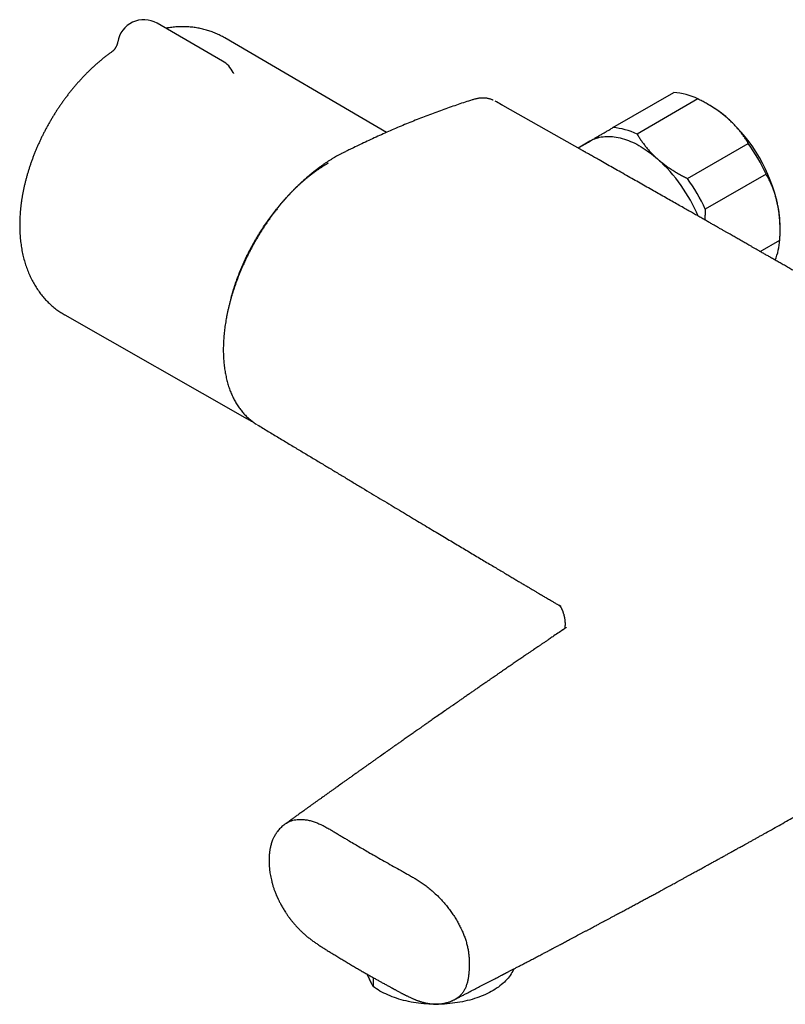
# Model space of a CAD drawing. Header units: millimetres. Extents: x 8 to 789, y 12 to 2370.
# Tile 1 of 85: x 529 to 645, y 94 to 243. Entities that reach past the tile are written whole.
import ezdxf

# ---------------------------------------------------------------- set-up
doc = ezdxf.new("R2010")
doc.units = ezdxf.units.MM

msp = doc.modelspace()

# ---------------------------------------------------------------- linework, layer by layer
at = {"color": 7, "linetype": 'Continuous', "lineweight": 30}
for p, q in [((559.83, 236.76), (549.94, 242.47)), ((584.6, 225.98), (560.17, 240.25)), ((543.25, 238.25), (543.25, 238.25)), ((561.43, 235.04), (561.43, 235.04)), ((618.8, 226.69), (627.99, 231.99)), ((631.65, 231.03), (622.46, 225.72)), ((614.19, 223.25), (602.18, 230.03)), ((633.46, 230.05), (633.09, 230.26)), ((615.45, 224.71), (615.31, 224.63)), ((615.31, 224.63), (613.54, 223.61)), ((630.07, 219.01), (639.26, 224.31)), ((641.95, 219.68), (632.76, 214.37)), ((644.06, 211.23), (644.06, 211.68)), ((641.03, 207.99), (644.02, 209.71)), ((536, 198.39), (563.55, 182.68)), ((582.56, 98.25), (582.56, 96.9))]:
    msp.add_line(p, q, dxfattribs=at)
at = {"color": 7, "linetype": 'Continuous', "lineweight": 30, "flags": 128}
for points in [[(615.32, 224.65), (615.55, 224.78), (615.78, 224.89), (616.02, 224.99), (616.27, 225.08), (616.52, 225.16), (616.78, 225.23), (617.04, 225.28), (617.31, 225.32), (617.58, 225.35), (617.86, 225.37), (618.14, 225.37), (618.43, 225.36), (618.72, 225.34), (619.01, 225.31), (619.31, 225.27), (619.61, 225.21), (619.91, 225.14), (620.22, 225.06), (620.53, 224.97), (620.84, 224.86), (621.15, 224.75), (621.46, 224.62), (621.78, 224.48), (622.1, 224.33), (622.41, 224.17), (622.73, 223.99), (623.05, 223.81), (623.36, 223.61), (623.68, 223.41), (624, 223.19), (624.31, 222.96), (624.63, 222.73), (624.94, 222.48), (625.25, 222.22), (625.56, 221.96)], [(615.05, 224.48), (615.1, 224.52), (615.32, 224.65)], [(563.75, 182.57), (563.51, 182.7), (563.34, 182.8)], [(603.81, 99.54), (603.77, 99.45), (603.67, 99.23), (603.55, 99.01), (603.42, 98.8), (603.28, 98.58), (603.13, 98.37), (602.97, 98.16), (602.79, 97.96), (602.6, 97.76), (602.4, 97.56), (602.19, 97.37), (601.97, 97.18), (601.74, 96.99), (601.5, 96.81), (601.24, 96.63), (600.98, 96.46), (600.71, 96.3), (600.43, 96.14), (600.14, 95.98), (599.84, 95.83), (599.53, 95.69), (599.22, 95.55), (598.89, 95.42), (598.56, 95.29), (598.23, 95.17), (597.88, 95.06), (597.53, 94.95), (597.17, 94.85), (596.81, 94.76), (596.45, 94.67), (596.07, 94.59), (595.7, 94.52), (595.32, 94.46), (594.94, 94.4), (594.55, 94.35), (594.16, 94.3), (593.77, 94.27), (593.38, 94.24), (592.98, 94.22), (592.59, 94.21), (592.19, 94.2), (591.79, 94.2), (591.4, 94.21), (591, 94.23), (590.61, 94.25), (590.22, 94.29), (589.83, 94.32), (589.44, 94.37), (589.06, 94.42), (588.67, 94.49), (588.3, 94.55), (587.92, 94.63), (587.55, 94.71), (587.19, 94.8), (586.83, 94.9), (586.48, 95), (586.13, 95.11), (585.79, 95.23), (585.45, 95.35), (585.13, 95.48), (584.81, 95.61), (584.5, 95.76), (584.19, 95.9), (583.9, 96.06), (583.61, 96.21), (583.34, 96.38), (583.07, 96.55), (582.81, 96.72), (582.56, 96.9)]]:
    msp.add_lwpolyline(points, dxfattribs=at)
at = {"color": 7, "linetype": 'Continuous', "lineweight": 30}
for centre, radius, start, end in [((547.94, 239.01), 4, 60.0027, 170.7496), ((557.83, 233.29), 4, 25.8538, 60.0027), ((627.36, 222.18), 9.83, 64.1618, 86.329), ((624.93, 215.48), 16.88, 48.2857, 59.6594), ((619.64, 209.82), 24.62, 12.385, 47.8557), ((618.17, 216.88), 9.83, 64.1618, 86.329), ((616.88, 208.23), 27.55, 24.5427, 35.6979), ((608.98, 203.67), 24.68, 22.9858, 47.8146), ((607.69, 202.93), 27.55, 24.5427, 35.6979), ((627.14, 211.58), 16.92, 0.3371, 12.0338), ((633.65, 210.44), 10.39, 338.7229, 355.9906)]:
    msp.add_arc(centre, radius, start, end, dxfattribs=at)
for points, knots in [([(560.17, 240.25), (560.11, 240.29), (559.94, 240.39), (559.65, 240.54), (559.32, 240.71), (558.98, 240.87), (558.63, 241.02), (558.28, 241.15), (557.93, 241.28), (557.57, 241.39), (557.21, 241.5), (556.84, 241.59), (556.47, 241.67), (556.09, 241.74), (555.71, 241.81), (555.33, 241.86), (554.94, 241.89), (554.55, 241.92), (554.16, 241.94), (553.77, 241.94), (553.37, 241.94), (552.96, 241.92), (552.56, 241.89), (552.15, 241.85), (551.74, 241.8), (551.44, 241.75), (551.27, 241.72), (551.24, 241.72)], [0, 0, 0, 0, 0.023841, 0.064514, 0.105179, 0.145857, 0.186566, 0.227326, 0.268156, 0.309077, 0.350108, 0.391268, 0.432575, 0.474049, 0.515707, 0.557567, 0.599647, 0.641961, 0.684526, 0.727354, 0.77046, 0.813852, 0.857541, 0.901533, 0.945833, 0.990443, 1, 1, 1, 1]), ([(543.99, 239.65), (543.98, 239.6), (543.96, 239.49), (543.92, 239.34), (543.87, 239.19), (543.81, 239.04), (543.75, 238.91), (543.68, 238.79), (543.62, 238.68), (543.55, 238.58), (543.49, 238.5), (543.43, 238.43), (543.38, 238.38), (543.33, 238.33), (543.3, 238.29), (543.27, 238.27), (543.25, 238.26), (543.24, 238.24), (543.23, 238.24), (543.23, 238.24), (543.23, 238.24)], [0, 0, 0, 0, 0.0674908, 0.1418288, 0.2148532, 0.2862678, 0.3557263, 0.4228672, 0.4873796, 0.5490789, 0.6079577, 0.6641922, 0.7181083, 0.7701318, 0.8207421, 0.8530418, 0.8838213, 0.9299235, 0.9765768, 1, 1, 1, 1]), ([(543.25, 238.25), (543.16, 238.19), (542.94, 238.04), (542.59, 237.78), (542.2, 237.48), (541.81, 237.17), (541.42, 236.85), (541.03, 236.52), (540.65, 236.19), (540.27, 235.85), (539.9, 235.5), (539.53, 235.14), (539.17, 234.78), (538.81, 234.41), (538.46, 234.03), (538.11, 233.64), (537.77, 233.25), (537.43, 232.86), (537.09, 232.45), (536.76, 232.05), (536.44, 231.63), (536.12, 231.21), (535.81, 230.79), (535.51, 230.36), (535.21, 229.92), (534.91, 229.48), (534.62, 229.04), (534.34, 228.59), (534.07, 228.14), (533.8, 227.68), (533.53, 227.22), (533.28, 226.76), (533.03, 226.29), (532.79, 225.82), (532.55, 225.35), (532.32, 224.87), (532.1, 224.39), (531.88, 223.91), (531.68, 223.43), (531.48, 222.94), (531.28, 222.45), (531.1, 221.96), (530.92, 221.47), (530.75, 220.98), (530.59, 220.48), (530.44, 219.99), (530.29, 219.49), (530.16, 219), (530.03, 218.5), (529.91, 218), (529.8, 217.5), (529.7, 217.01), (529.6, 216.51), (529.52, 216.01), (529.44, 215.52), (529.38, 215.02), (529.32, 214.53), (529.27, 214.03), (529.24, 213.54), (529.21, 213.05), (529.19, 212.57), (529.18, 212.08), (529.18, 211.6), (529.2, 211.12), (529.22, 210.65), (529.25, 210.17), (529.29, 209.71), (529.35, 209.24), (529.41, 208.79), (529.49, 208.33), (529.57, 207.89), (529.66, 207.44), (529.77, 207.01), (529.88, 206.58), (530.01, 206.16), (530.14, 205.75), (530.29, 205.34), (530.44, 204.94), (530.6, 204.55), (530.78, 204.17), (530.96, 203.8), (531.15, 203.43), (531.35, 203.07), (531.55, 202.73), (531.77, 202.39), (532, 202.06), (532.23, 201.74), (532.47, 201.43), (532.72, 201.13), (532.97, 200.83), (533.23, 200.55), (533.5, 200.28), (533.78, 200.01), (534.06, 199.76), (534.35, 199.52), (534.65, 199.28), (534.95, 199.06), (535.26, 198.84), (535.58, 198.64), (535.83, 198.49), (535.97, 198.41), (536.01, 198.39)], [0, 0, 0, 0, 0.006713, 0.017285, 0.02785, 0.038407, 0.048955, 0.059492, 0.070018, 0.080531, 0.091032, 0.101521, 0.111997, 0.122461, 0.132912, 0.143352, 0.153781, 0.164199, 0.174607, 0.185005, 0.195395, 0.205777, 0.216151, 0.22652, 0.236883, 0.247241, 0.257596, 0.267947, 0.278297, 0.288646, 0.298995, 0.309344, 0.319694, 0.330047, 0.340403, 0.350764, 0.361129, 0.3715, 0.381878, 0.392263, 0.402657, 0.41306, 0.423474, 0.433898, 0.444334, 0.454782, 0.465244, 0.475718, 0.486207, 0.49671, 0.507228, 0.51776, 0.528308, 0.538869, 0.549445, 0.560034, 0.570635, 0.581248, 0.591871, 0.602501, 0.613137, 0.623776, 0.634413, 0.645046, 0.655669, 0.66628, 0.676872, 0.687441, 0.697983, 0.70849, 0.718959, 0.729383, 0.739759, 0.750081, 0.760344, 0.770546, 0.780683, 0.790753, 0.800753, 0.810682, 0.820541, 0.830329, 0.840046, 0.849695, 0.859276, 0.868792, 0.878246, 0.887641, 0.89698, 0.906266, 0.915503, 0.924696, 0.933847, 0.942961, 0.952042, 0.961095, 0.970123, 0.979131, 0.988123, 0.997104, 1, 1, 1, 1]), ([(561.52, 234.89), (561.52, 234.89), (561.52, 234.89), (561.52, 234.9), (561.5, 234.92), (561.48, 234.95), (561.46, 234.99), (561.44, 235.02), (561.43, 235.04)], [0, 0, 0, 0, 0.066842, 0.248306, 0.42991, 0.612504, 0.79695, 1, 1, 1, 1]), ([(597.63, 230.92), (597.59, 230.9), (597.21, 230.78), (596.48, 230.55), (595.42, 230.19), (594.36, 229.83), (593.28, 229.45), (592.19, 229.05), (591.11, 228.65), (590.02, 228.23), (588.94, 227.8), (587.87, 227.37), (586.79, 226.92), (585.71, 226.46), (584.64, 225.99), (583.56, 225.51), (582.49, 225.02), (581.41, 224.52), (580.38, 224.03), (579.49, 223.6), (578.81, 223.26), (578.28, 223), (577.84, 222.77), (577.44, 222.57), (577.07, 222.37), (576.71, 222.16), (576.36, 221.96), (575.99, 221.73), (575.62, 221.49), (575.24, 221.24), (574.86, 220.98), (574.48, 220.71), (574.11, 220.43), (573.73, 220.14), (573.36, 219.84), (572.99, 219.53), (572.62, 219.22), (572.26, 218.9), (571.9, 218.57), (571.54, 218.24), (571.18, 217.9), (570.83, 217.55), (570.49, 217.2), (570.14, 216.83), (569.8, 216.46), (569.46, 216.09), (569.13, 215.7), (568.79, 215.31), (568.46, 214.91), (568.14, 214.5), (567.81, 214.09), (567.5, 213.68), (567.19, 213.26), (566.88, 212.83), (566.58, 212.4), (566.28, 211.96), (565.99, 211.52), (565.71, 211.08), (565.43, 210.63), (565.16, 210.18), (564.89, 209.73), (564.63, 209.27), (564.37, 208.81), (564.12, 208.35), (563.88, 207.88), (563.64, 207.41), (563.41, 206.94), (563.18, 206.46), (562.97, 205.98), (562.75, 205.5), (562.55, 205.02), (562.35, 204.54), (562.16, 204.06), (561.98, 203.58), (561.81, 203.1), (561.64, 202.62), (561.48, 202.14), (561.33, 201.65), (561.18, 201.17), (561.05, 200.69), (560.92, 200.21), (560.79, 199.72), (560.68, 199.24), (560.57, 198.76), (560.47, 198.28), (560.38, 197.81), (560.3, 197.34), (560.23, 196.87), (560.16, 196.4), (560.11, 195.94), (560.06, 195.48), (560.02, 195.02), (559.99, 194.57), (559.96, 194.12), (559.95, 193.67), (559.94, 193.23), (559.94, 192.78), (559.96, 192.35), (559.97, 191.92), (560, 191.5), (560.04, 191.08), (560.08, 190.67), (560.14, 190.26), (560.2, 189.86), (560.27, 189.46), (560.35, 189.07), (560.44, 188.69), (560.53, 188.31), (560.64, 187.93), (560.75, 187.57), (560.87, 187.21), (561, 186.86), (561.14, 186.52), (561.29, 186.19), (561.44, 185.86), (561.6, 185.55), (561.77, 185.24), (561.95, 184.94), (562.13, 184.65), (562.32, 184.37), (562.52, 184.1), (562.73, 183.84), (562.94, 183.59), (563.16, 183.34), (563.39, 183.11), (563.63, 182.88), (563.87, 182.66), (564.12, 182.46), (564.37, 182.26), (564.63, 182.07), (564.83, 181.94), (564.95, 181.87), (564.98, 181.85)], [0, 0, 0, 0, 0.001569, 0.019046, 0.035939, 0.053763, 0.071604, 0.089467, 0.107352, 0.125263, 0.143022, 0.160795, 0.17858, 0.196377, 0.214187, 0.23201, 0.249847, 0.267697, 0.285561, 0.301159, 0.311892, 0.320064, 0.327331, 0.333862, 0.339868, 0.345487, 0.35147, 0.357387, 0.363662, 0.369941, 0.376224, 0.382509, 0.388796, 0.395085, 0.401371, 0.407666, 0.413936, 0.420182, 0.426408, 0.43262, 0.438821, 0.445015, 0.451208, 0.457403, 0.463603, 0.469813, 0.476038, 0.482281, 0.488548, 0.494842, 0.501161, 0.507391, 0.513641, 0.519893, 0.526144, 0.532388, 0.538621, 0.544839, 0.551049, 0.557262, 0.563471, 0.569678, 0.575888, 0.582104, 0.588332, 0.594572, 0.600807, 0.6071, 0.61337, 0.619622, 0.625858, 0.632082, 0.638298, 0.644508, 0.650716, 0.656925, 0.663137, 0.669356, 0.675584, 0.681825, 0.688083, 0.694349, 0.700616, 0.706903, 0.713173, 0.719428, 0.725673, 0.73191, 0.738143, 0.744374, 0.750607, 0.756845, 0.763089, 0.769344, 0.775613, 0.781898, 0.788204, 0.794527, 0.800757, 0.806983, 0.813208, 0.819436, 0.825671, 0.831916, 0.838177, 0.84448, 0.850757, 0.857037, 0.863317, 0.869592, 0.875859, 0.882112, 0.888346, 0.894542, 0.900723, 0.906881, 0.91302, 0.919143, 0.925255, 0.93136, 0.937464, 0.943573, 0.949671, 0.955769, 0.961862, 0.967947, 0.97402, 0.980081, 0.986124, 0.992148, 0.998166, 1, 1, 1, 1]), ([(600.69, 230.85), (600.68, 230.86), (600.59, 230.89), (600.45, 230.95), (600.25, 231.01), (600.06, 231.06), (599.86, 231.11), (599.65, 231.14), (599.44, 231.16), (599.23, 231.17), (599.01, 231.16), (598.79, 231.15), (598.56, 231.13), (598.34, 231.09), (598.1, 231.04), (597.87, 230.99), (597.71, 230.94), (597.63, 230.91), (597.63, 230.91)], [0, 0, 0, 0, 0.021414, 0.08895, 0.156475, 0.22401, 0.291573, 0.359177, 0.426798, 0.494961, 0.564368, 0.634818, 0.70623, 0.778495, 0.851484, 0.925055, 0.999059, 1, 1, 1, 1]), ([(602.02, 230.13), (601.97, 230.15), (601.63, 230.34), (601.3, 230.53), (601, 230.7), (601, 230.7)], [0, 0, 0, 0, 0.135919, 0.99043, 1, 1, 1, 1]), ([(636.16, 228.08), (636, 228.22), (635.68, 228.5), (635.17, 228.9), (634.63, 229.28), (634.08, 229.66), (633.5, 230.02), (632.9, 230.37), (632.28, 230.71), (631.86, 230.92), (631.65, 231.03)], [0, 0, 0, 0, 0.122488, 0.245238, 0.368757, 0.492521, 0.618889, 0.745475, 0.872652, 1, 1, 1, 1]), ([(602.18, 230.03), (602.15, 230.05), (602.1, 230.08), (602.05, 230.11), (602.03, 230.12), (602.03, 230.12)], [0, 0, 0, 0, 0.453553, 0.92093, 1, 1, 1, 1]), ([(639.26, 224.31), (639.17, 224.47), (638.98, 224.79), (638.66, 225.26), (638.33, 225.73), (637.98, 226.19), (637.59, 226.65), (637.18, 227.1), (636.75, 227.54), (636.4, 227.87), (636.2, 228.04), (636.16, 228.08)], [0, 0, 0, 0, 0.119246, 0.238489, 0.358338, 0.478183, 0.600299, 0.722411, 0.845493, 0.968574, 1, 1, 1, 1]), ([(615.32, 224.65), (615.35, 224.67), (615.5, 224.76), (615.77, 224.91), (616.14, 225.13), (616.54, 225.36), (616.95, 225.61), (617.39, 225.86), (617.84, 226.13), (618.31, 226.4), (618.64, 226.59), (618.8, 226.69)], [0, 0, 0, 0, 0.034085, 0.152699, 0.271315, 0.390844, 0.510376, 0.632431, 0.75449, 0.877243, 1, 1, 1, 1]), ([(616.75, 225.2), (616.71, 225.19), (616.58, 225.16), (616.37, 225.1), (616.14, 225.02), (615.9, 224.93), (615.68, 224.83), (615.53, 224.75), (615.46, 224.72)], [0, 0, 0, 0, 0.099366, 0.280923, 0.462108, 0.642969, 0.823564, 1, 1, 1, 1]), ([(622.46, 225.72), (622.55, 225.56), (622.75, 225.23), (623.07, 224.75), (623.42, 224.27), (623.79, 223.79), (624.19, 223.32), (624.61, 222.85), (625.07, 222.4), (625.39, 222.1), (625.56, 221.96)], [0, 0, 0, 0, 0.1228982, 0.2459422, 0.3694828, 0.4932167, 0.6192473, 0.7455293, 0.8726199, 1, 1, 1, 1]), ([(613.91, 223.82), (613.97, 223.86), (614.11, 223.94), (614.35, 224.08), (614.65, 224.26), (614.97, 224.45), (615.2, 224.58), (615.32, 224.65)], [0, 0, 0, 0, 0.151388, 0.36264, 0.573887, 0.786945, 1, 1, 1, 1]), ([(706.63, 170.04), (706.59, 170.06), (706.39, 170.18), (706.03, 170.39), (705.51, 170.69), (704.97, 171.01), (704.39, 171.35), (703.76, 171.72), (703.09, 172.11), (702.38, 172.52), (701.67, 172.94), (700.97, 173.35), (699.84, 174.01), (698.28, 174.92), (696.31, 176.07), (694.36, 177.21), (692.44, 178.33), (690.56, 179.43), (688.71, 180.5), (686.9, 181.55), (685.12, 182.59), (683.1, 183.76), (680.85, 185.07), (678.38, 186.5), (675.93, 187.92), (673.51, 189.32), (671.54, 190.46), (670, 191.35), (668.9, 191.98), (667.79, 192.63), (666.66, 193.28), (665.51, 193.94), (664.35, 194.61), (663.17, 195.29), (661.97, 195.98), (660.66, 196.73), (659.25, 197.54), (657.73, 198.42), (656.17, 199.31), (654.59, 200.22), (652.96, 201.15), (651.64, 201.92), (650.62, 202.5), (649.9, 202.91), (649.19, 203.32), (648.47, 203.73), (647.75, 204.14), (647.04, 204.55), (646.36, 204.94), (645.69, 205.32), (645.03, 205.7), (644.4, 206.06), (643.78, 206.41), (643.2, 206.75), (642.64, 207.06), (642.11, 207.37), (641.61, 207.65), (641.14, 207.93), (640.69, 208.18), (640.26, 208.42), (639.87, 208.65), (639.51, 208.85), (639.18, 209.04), (638.88, 209.21), (638.61, 209.37), (638.35, 209.51), (638.1, 209.66), (637.83, 209.81), (637.54, 209.98), (637.26, 210.14), (636.97, 210.3), (636.66, 210.48), (636.31, 210.68), (635.93, 210.89), (635.54, 211.12), (635.13, 211.35), (634.69, 211.6), (634.22, 211.87), (633.73, 212.15), (633.2, 212.45), (632.65, 212.77), (632.07, 213.1), (631.45, 213.45), (630.81, 213.81), (630.15, 214.19), (629.41, 214.61), (628.6, 215.07), (627.71, 215.57), (626.8, 216.09), (625.86, 216.62), (624.91, 217.17), (623.93, 217.72), (622.93, 218.29), (621.9, 218.88), (620.83, 219.48), (619.78, 220.08), (618.75, 220.66), (617.74, 221.23), (616.95, 221.68), (616.37, 222.01), (616.03, 222.2), (615.71, 222.38), (615.41, 222.55), (615.14, 222.71), (614.9, 222.84), (614.7, 222.96), (614.53, 223.05), (614.4, 223.13), (614.3, 223.18), (614.23, 223.22), (614.19, 223.24), (614.18, 223.25)], [0, 0, 0, 0, 0.001189, 0.006373, 0.011907, 0.017791, 0.024026, 0.03061, 0.038214, 0.045857, 0.053465, 0.061039, 0.068578, 0.09019, 0.111512, 0.132544, 0.153286, 0.173738, 0.193543, 0.213069, 0.232332, 0.251434, 0.278473, 0.305216, 0.331665, 0.357818, 0.383677, 0.395634, 0.407527, 0.419471, 0.431673, 0.444138, 0.456635, 0.469385, 0.482388, 0.495645, 0.511756, 0.528225, 0.545053, 0.56224, 0.579785, 0.597688, 0.605315, 0.613004, 0.620757, 0.628573, 0.636438, 0.644117, 0.65153, 0.658676, 0.665877, 0.672786, 0.679402, 0.685725, 0.691757, 0.697495, 0.702942, 0.708096, 0.712957, 0.717527, 0.721803, 0.725788, 0.729277, 0.732506, 0.735475, 0.738184, 0.740697, 0.743894, 0.746974, 0.749936, 0.752983, 0.756398, 0.760183, 0.764338, 0.768472, 0.772917, 0.777672, 0.782739, 0.788116, 0.793804, 0.799803, 0.806113, 0.812733, 0.819665, 0.826907, 0.834446, 0.843659, 0.853222, 0.863135, 0.873398, 0.883625, 0.894178, 0.905057, 0.91626, 0.92779, 0.939645, 0.950346, 0.9613, 0.972505, 0.976258, 0.980025, 0.983551, 0.986739, 0.989717, 0.992325, 0.994563, 0.996295, 0.997714, 0.998819, 0.999612, 1, 1, 1, 1]), ([(625.56, 221.96), (625.6, 221.92), (625.79, 221.75), (626.15, 221.45), (626.65, 221.06), (627.17, 220.69), (627.72, 220.33), (628.28, 219.98), (628.86, 219.64), (629.46, 219.32), (629.87, 219.11), (630.07, 219.01)], [0, 0, 0, 0, 0.0314257, 0.1503532, 0.2692819, 0.3891325, 0.5089859, 0.6313852, 0.7537883, 0.8768923, 1, 1, 1, 1]), ([(561.11, 200.91), (561.12, 200.94), (561.17, 201.13), (561.26, 201.47), (561.4, 201.93), (561.54, 202.39), (561.69, 202.85), (561.84, 203.32), (562.01, 203.78), (562.18, 204.24), (562.36, 204.7), (562.54, 205.16), (562.73, 205.62), (562.93, 206.08), (563.14, 206.54), (563.35, 206.99), (563.57, 207.45), (563.8, 207.9), (564.03, 208.35), (564.27, 208.79), (564.51, 209.24), (564.76, 209.68), (565.02, 210.12), (565.28, 210.55), (565.55, 210.98), (565.82, 211.41), (566.1, 211.83), (566.38, 212.24), (566.67, 212.66), (566.96, 213.06), (567.26, 213.47), (567.56, 213.86), (567.87, 214.25), (568.18, 214.64), (568.49, 215.02), (568.81, 215.39), (569.13, 215.76), (569.46, 216.12), (569.78, 216.47), (570.12, 216.82), (570.45, 217.16), (570.79, 217.49), (571.13, 217.82), (571.47, 218.14), (571.81, 218.45), (572.16, 218.75), (572.51, 219.04), (572.86, 219.33), (573.21, 219.6), (573.56, 219.87), (573.92, 220.13), (574.27, 220.38), (574.63, 220.62), (574.98, 220.85), (575.34, 221.08), (575.62, 221.25), (575.78, 221.34), (575.82, 221.36)], [0, 0, 0, 0, 0.004134, 0.022796, 0.041459, 0.060124, 0.078789, 0.097454, 0.116121, 0.134788, 0.153456, 0.172124, 0.190793, 0.209462, 0.228132, 0.246802, 0.265472, 0.284143, 0.302814, 0.321485, 0.340157, 0.358828, 0.377499, 0.396171, 0.414842, 0.433513, 0.452184, 0.470855, 0.489525, 0.508195, 0.526865, 0.545534, 0.564203, 0.582871, 0.601538, 0.620205, 0.638872, 0.657537, 0.676202, 0.694866, 0.713529, 0.732191, 0.750852, 0.769512, 0.788171, 0.806829, 0.825486, 0.844142, 0.862797, 0.88145, 0.900103, 0.918755, 0.937405, 0.956055, 0.974703, 0.993351, 1, 1, 1, 1]), ([(643.69, 215.11), (643.68, 215.16), (643.62, 215.42), (643.51, 215.87), (643.35, 216.45), (643.17, 217.02), (642.96, 217.58), (642.74, 218.13), (642.49, 218.66), (642.23, 219.18), (642.04, 219.51), (641.95, 219.68)], [0, 0, 0, 0, 0.0340845, 0.152699, 0.2713147, 0.3908442, 0.5103765, 0.6324315, 0.7544901, 0.8772433, 1, 1, 1, 1]), ([(632.76, 214.37), (632.75, 214.15), (632.72, 213.69), (632.71, 213.14), (632.71, 212.82), (632.71, 212.73)], [0, 0, 0, 0, 0.413589, 0.827167, 1, 1, 1, 1]), ([(644.02, 209.71), (644.03, 209.94), (644.05, 210.4), (644.06, 211.08), (644.06, 211.76), (644.03, 212.44), (643.98, 213.11), (643.91, 213.79), (643.82, 214.45), (643.73, 214.89), (643.69, 215.11)], [0, 0, 0, 0, 0.122973, 0.245942, 0.369581, 0.493217, 0.619375, 0.745529, 0.872765, 1, 1, 1, 1]), ([(563.76, 182.57), (563.77, 182.56), (563.87, 182.51), (564.06, 182.41), (564.25, 182.32), (564.34, 182.28)], [0, 0, 0, 0, 0.054185, 0.533459, 1, 1, 1, 1]), ([(565.08, 181.79), (565.36, 181.62), (566.18, 181.12), (567.53, 180.31), (569.12, 179.35), (570.68, 178.41), (572.21, 177.49), (573.71, 176.59), (575.18, 175.71), (576.64, 174.83), (578.09, 173.96), (579.53, 173.09), (580.93, 172.25), (582.31, 171.42), (583.65, 170.62), (584.95, 169.83), (586.22, 169.07), (587.46, 168.33), (588.67, 167.6), (589.84, 166.9), (590.97, 166.22), (592.06, 165.57), (593.09, 164.96), (594.07, 164.37), (595.01, 163.8), (595.93, 163.25), (596.85, 162.71), (597.75, 162.17), (598.65, 161.63), (599.51, 161.12), (600.34, 160.63), (601.13, 160.15), (601.88, 159.71), (602.58, 159.29), (603.23, 158.9), (603.83, 158.55), (604.39, 158.21), (604.93, 157.89), (605.44, 157.59), (605.92, 157.31), (606.36, 157.04), (606.78, 156.8), (607.16, 156.57), (607.52, 156.36), (607.85, 156.16), (608.14, 155.99), (608.4, 155.83), (608.66, 155.68), (608.92, 155.53), (609.21, 155.36), (609.54, 155.16), (609.93, 154.93), (610.29, 154.72), (610.52, 154.58), (610.6, 154.53)], [0, 0, 0, 0, 0.018547, 0.054297, 0.089367, 0.123755, 0.157461, 0.190487, 0.222831, 0.254494, 0.286934, 0.318627, 0.349571, 0.379769, 0.409219, 0.437921, 0.465876, 0.493084, 0.519544, 0.545257, 0.570222, 0.59444, 0.61659, 0.638075, 0.658897, 0.679053, 0.698546, 0.719009, 0.738685, 0.757574, 0.775676, 0.792991, 0.809519, 0.82526, 0.838998, 0.852075, 0.86449, 0.876244, 0.887337, 0.897769, 0.907539, 0.916649, 0.925097, 0.932884, 0.940009, 0.946474, 0.951963, 0.957338, 0.963127, 0.96933, 0.975949, 0.984972, 0.994666, 1, 1, 1, 1]), ([(610.61, 154.53), (610.64, 154.51), (610.7, 154.47), (610.78, 154.43), (610.84, 154.39), (610.88, 154.37), (610.91, 154.35), (610.93, 154.34), (610.94, 154.33), (610.96, 154.32), (610.97, 154.31), (610.97, 154.31), (610.98, 154.31), (610.97, 154.31), (610.96, 154.31), (610.95, 154.32), (610.94, 154.33), (610.93, 154.34), (610.91, 154.35), (610.9, 154.36), (610.89, 154.37), (610.88, 154.38), (610.86, 154.39), (610.85, 154.41), (610.83, 154.42), (610.81, 154.44), (610.78, 154.47), (610.76, 154.49), (610.74, 154.5), (610.73, 154.52), (610.73, 154.52), (610.72, 154.53), (610.72, 154.53), (610.72, 154.53), (610.73, 154.52), (610.73, 154.51), (610.74, 154.5), (610.75, 154.49), (610.76, 154.48), (610.76, 154.47), (610.77, 154.46), (610.79, 154.43), (610.82, 154.4), (610.84, 154.36), (610.87, 154.32), (610.9, 154.27), (610.93, 154.22), (610.96, 154.16), (611, 154.09), (611.03, 154.02), (611.08, 153.93), (611.12, 153.84), (611.16, 153.75), (611.2, 153.65), (611.24, 153.54), (611.29, 153.4), (611.34, 153.24), (611.39, 153.06), (611.43, 152.88), (611.47, 152.69), (611.5, 152.51), (611.53, 152.35), (611.54, 152.23), (611.55, 152.12), (611.56, 152.02), (611.57, 151.9), (611.57, 151.78), (611.57, 151.67), (611.57, 151.56), (611.57, 151.46), (611.56, 151.36), (611.55, 151.28), (611.54, 151.19), (611.53, 151.11), (611.52, 151.05), (611.51, 151), (611.51, 150.98), (611.51, 150.97)], [0, 0, 0, 0, 0.015044, 0.027561, 0.037645, 0.050316, 0.062149, 0.073304, 0.084839, 0.099095, 0.114001, 0.128867, 0.140296, 0.15117, 0.163814, 0.179607, 0.192697, 0.203889, 0.218456, 0.232978, 0.245892, 0.256996, 0.26647, 0.276045, 0.292392, 0.312583, 0.333913, 0.355226, 0.376202, 0.393504, 0.408348, 0.41691, 0.425687, 0.436632, 0.450916, 0.465796, 0.475968, 0.483421, 0.489364, 0.495153, 0.501215, 0.514083, 0.527964, 0.537051, 0.548005, 0.560221, 0.571407, 0.581497, 0.593724, 0.610236, 0.620094, 0.635602, 0.649135, 0.660631, 0.675889, 0.691586, 0.712383, 0.732348, 0.752163, 0.774904, 0.795638, 0.812603, 0.828092, 0.837493, 0.849381, 0.863978, 0.878319, 0.892678, 0.905184, 0.918947, 0.932405, 0.944911, 0.959376, 0.971757, 0.984114, 0.995376, 1, 1, 1, 1]), ([(611.23, 150.79), (610.99, 150.62), (610.48, 150.28), (609.88, 149.87), (609.45, 149.58), (609.2, 149.41), (608.97, 149.26), (608.76, 149.11), (608.56, 148.97), (608.36, 148.84), (608.18, 148.72), (608.03, 148.62), (607.9, 148.53), (607.77, 148.44), (607.62, 148.34), (607.41, 148.19), (607.14, 148.01), (606.82, 147.79), (606.47, 147.56), (606.11, 147.3), (605.67, 147.01), (605.17, 146.67), (604.62, 146.29), (604.14, 145.96), (603.74, 145.68), (603.42, 145.47), (603.1, 145.25), (602.78, 145.03), (602.45, 144.8), (602.13, 144.58), (601.84, 144.38), (601.59, 144.21), (601.4, 144.08), (601.23, 143.96), (601.08, 143.86), (600.97, 143.78), (600.88, 143.72), (600.81, 143.68), (600.75, 143.63), (600.68, 143.58), (600.58, 143.51), (600.45, 143.43), (600.3, 143.33), (600.14, 143.21), (599.96, 143.09), (599.79, 142.97), (599.47, 142.75), (599.02, 142.44), (598.48, 142.07), (598.01, 141.74), (597.57, 141.44), (597.11, 141.12), (596.72, 140.85), (596.4, 140.63), (596.18, 140.47), (595.95, 140.32), (595.74, 140.17), (595.56, 140.04), (595.4, 139.93), (595.27, 139.84), (595.16, 139.77), (595.08, 139.71), (595, 139.66), (594.92, 139.6), (594.81, 139.53), (594.68, 139.43), (594.52, 139.32), (594.33, 139.19), (594.11, 139.04), (593.87, 138.87), (593.63, 138.7), (592.95, 138.23), (592.24, 137.73), (591.51, 137.22), (591.21, 137.01), (590.92, 136.81), (590.66, 136.63), (590.42, 136.46), (590.21, 136.31), (590.02, 136.18), (589.85, 136.06), (589.7, 135.96), (589.55, 135.85), (589.39, 135.74), (589.2, 135.61), (588.98, 135.46), (588.74, 135.28), (588.47, 135.09), (588.08, 134.82), (587.58, 134.47), (587.1, 134.13), (586.76, 133.89), (586.54, 133.74), (586.32, 133.58), (586.1, 133.43), (585.88, 133.28), (585.67, 133.13), (585.47, 132.99), (585.3, 132.86), (585.16, 132.76), (585.06, 132.69), (584.99, 132.64), (584.93, 132.61), (584.87, 132.56), (584.79, 132.5), (584.68, 132.43), (584.57, 132.35), (584.44, 132.26), (584.07, 132), (583.63, 131.69), (583.1, 131.31), (582.72, 131.04), (582.32, 130.76), (581.98, 130.52), (581.73, 130.34), (581.55, 130.21), (581.39, 130.1), (581.25, 130), (581.13, 129.91), (581.03, 129.84), (580.95, 129.79), (580.89, 129.75), (580.83, 129.7), (580.75, 129.65), (580.65, 129.57), (580.51, 129.47), (580.35, 129.36), (580.16, 129.22), (579.87, 129.02), (579.48, 128.74), (579.04, 128.42), (578.61, 128.12), (578.21, 127.84), (577.85, 127.58), (577.53, 127.35), (577.23, 127.14), (576.99, 126.97), (576.81, 126.84), (576.66, 126.73), (576.51, 126.62), (576.34, 126.5), (576.14, 126.36), (575.93, 126.21), (575.7, 126.04), (575.46, 125.87), (575.23, 125.71), (575.01, 125.55), (574.75, 125.36), (574.45, 125.15), (574.11, 124.91), (573.82, 124.7), (573.58, 124.53), (573.4, 124.4), (573.23, 124.28), (573.11, 124.19), (573, 124.11), (572.89, 124.03), (572.75, 123.93), (572.59, 123.82), (572.42, 123.69), (572.25, 123.57), (572.05, 123.43), (571.81, 123.26), (571.55, 123.07), (571.3, 122.89), (571.07, 122.72), (570.85, 122.57), (570.65, 122.42), (570.47, 122.3), (570.31, 122.18), (570.19, 122.09), (570.11, 122.03), (570.05, 121.99), (569.99, 121.95), (569.92, 121.9), (569.82, 121.83), (569.7, 121.74), (569.55, 121.63), (569.44, 121.56), (569.39, 121.51), (569.38, 121.51)], [0, 0, 0, 0, 0.017313, 0.036167, 0.04225, 0.048179, 0.053635, 0.058618, 0.063127, 0.068191, 0.072485, 0.076009, 0.07877, 0.081674, 0.085324, 0.08972, 0.09674, 0.104333, 0.112499, 0.121237, 0.130548, 0.143477, 0.156706, 0.170171, 0.177614, 0.185128, 0.192712, 0.200365, 0.208089, 0.215883, 0.223513, 0.228831, 0.233505, 0.237535, 0.240921, 0.243664, 0.245763, 0.247218, 0.248383, 0.250151, 0.252525, 0.255503, 0.259085, 0.263177, 0.267413, 0.271598, 0.275732, 0.290079, 0.303773, 0.313681, 0.324117, 0.335107, 0.34665, 0.352013, 0.357487, 0.362999, 0.368007, 0.372406, 0.376194, 0.379372, 0.381895, 0.383832, 0.385333, 0.387234, 0.389794, 0.392935, 0.396657, 0.40129, 0.40659, 0.412373, 0.418189, 0.424015, 0.461341, 0.468723, 0.476093, 0.482994, 0.489269, 0.495026, 0.500132, 0.504585, 0.508427, 0.512016, 0.51544, 0.519232, 0.523707, 0.528874, 0.534733, 0.541282, 0.548269, 0.562469, 0.577299, 0.582383, 0.587537, 0.59276, 0.598054, 0.603397, 0.608329, 0.613374, 0.617586, 0.620967, 0.623516, 0.624706, 0.625841, 0.627402, 0.629396, 0.631824, 0.634686, 0.637863, 0.641048, 0.660888, 0.669694, 0.678878, 0.688523, 0.698629, 0.702868, 0.707169, 0.71113, 0.714562, 0.717463, 0.719796, 0.721619, 0.72293, 0.724058, 0.725984, 0.728564, 0.731799, 0.735688, 0.740231, 0.745428, 0.756862, 0.767664, 0.777833, 0.78737, 0.796269, 0.803944, 0.810996, 0.81744, 0.821057, 0.824573, 0.828096, 0.832106, 0.836757, 0.841975, 0.847719, 0.853456, 0.859016, 0.864397, 0.869602, 0.877866, 0.88593, 0.893994, 0.898747, 0.903341, 0.907253, 0.91044, 0.912393, 0.915043, 0.91839, 0.922432, 0.926682, 0.930775, 0.934712, 0.941522, 0.947806, 0.953563, 0.959467, 0.964708, 0.969471, 0.973807, 0.977713, 0.981192, 0.982586, 0.983898, 0.985143, 0.986832, 0.989205, 0.992264, 0.995776, 0.999897, 1, 1, 1, 1]), ([(611.75, 151.14), (611.75, 151.14), (611.75, 151.14), (611.75, 151.14), (611.73, 151.12), (611.71, 151.11), (611.68, 151.09), (611.64, 151.06), (611.59, 151.02), (611.53, 150.98), (611.46, 150.94), (611.39, 150.9), (611.32, 150.85), (611.26, 150.81), (611.23, 150.79)], [0, 0, 0, 0, 0.042071, 0.185581, 0.294315, 0.400634, 0.487577, 0.556295, 0.637073, 0.737723, 0.794726, 0.856831, 0.925006, 1, 1, 1, 1]), ([(594.93, 94.94), (594.94, 94.95), (594.99, 94.97), (595.07, 95.02), (595.17, 95.06), (595.25, 95.11), (595.34, 95.16), (595.47, 95.22), (595.64, 95.31), (595.86, 95.42), (596.1, 95.54), (596.38, 95.69), (596.7, 95.86), (597.05, 96.04), (597.41, 96.22), (597.76, 96.41), (598.12, 96.59), (598.62, 96.85), (599.27, 97.18), (600.06, 97.59), (600.68, 97.91), (601.12, 98.14), (601.37, 98.27), (601.6, 98.39), (601.8, 98.49), (601.97, 98.58), (602.11, 98.66), (602.23, 98.72), (602.32, 98.77), (602.38, 98.8), (602.42, 98.82), (602.47, 98.85), (602.54, 98.88), (602.63, 98.93), (602.75, 98.99), (602.95, 99.09), (603.25, 99.25), (603.65, 99.46), (604.08, 99.68), (604.55, 99.93), (605.04, 100.18), (605.47, 100.41), (605.86, 100.61), (606.18, 100.78), (606.52, 100.96), (606.86, 101.14), (607.22, 101.32), (607.57, 101.51), (607.9, 101.68), (608.19, 101.84), (608.45, 101.97), (608.68, 102.09), (608.89, 102.2), (609.07, 102.3), (609.23, 102.38), (609.35, 102.45), (609.45, 102.5), (609.54, 102.54), (609.63, 102.59), (609.75, 102.66), (609.89, 102.73), (610.07, 102.82), (610.27, 102.93), (610.49, 103.05), (610.75, 103.18), (611.03, 103.33), (611.33, 103.49), (611.64, 103.65), (611.95, 103.82), (612.56, 104.14), (613.2, 104.48), (613.85, 104.83), (614.23, 105.03), (614.61, 105.23), (614.98, 105.43), (615.35, 105.62), (615.7, 105.81), (616.02, 105.98), (616.31, 106.13), (616.56, 106.27), (616.79, 106.39), (616.99, 106.5), (617.18, 106.6), (617.42, 106.73), (617.72, 106.89), (618.09, 107.09), (618.5, 107.3), (618.92, 107.53), (619.42, 107.8), (619.98, 108.1), (620.61, 108.44), (621.25, 108.78), (621.88, 109.12), (622.49, 109.45), (623.09, 109.78), (623.68, 110.09), (624.25, 110.4), (624.73, 110.66), (625.12, 110.87), (625.42, 111.04), (625.71, 111.19), (625.97, 111.34), (626.2, 111.46), (626.37, 111.55), (626.52, 111.63), (626.64, 111.7), (626.75, 111.76), (626.86, 111.82), (627.01, 111.9), (627.19, 112), (627.41, 112.12), (627.66, 112.25), (627.94, 112.4), (628.25, 112.58), (628.6, 112.76), (628.97, 112.97), (629.36, 113.18), (629.75, 113.4), (630.14, 113.61), (630.51, 113.81), (630.87, 114.01), (631.31, 114.25), (631.83, 114.53), (632.41, 114.85), (632.95, 115.15), (633.45, 115.43), (633.94, 115.7), (634.45, 115.97), (634.87, 116.21), (635.2, 116.39), (635.44, 116.52), (635.69, 116.66), (635.93, 116.79), (636.17, 116.92), (636.38, 117.04), (636.56, 117.14), (636.71, 117.22), (636.82, 117.29), (636.92, 117.34), (637, 117.38), (637.08, 117.43), (637.17, 117.48), (637.28, 117.54), (637.42, 117.62), (637.6, 117.72), (637.81, 117.84), (638.05, 117.97), (638.32, 118.12), (638.65, 118.3), (639.03, 118.51), (639.46, 118.75), (639.89, 118.99), (640.32, 119.23), (640.75, 119.47), (641.18, 119.71), (641.84, 120.08), (642.75, 120.59), (643.89, 121.23), (645.02, 121.86), (645.91, 122.36), (646.56, 122.72), (646.98, 122.96), (647.38, 123.18), (647.76, 123.39), (648.11, 123.59), (648.44, 123.77), (648.75, 123.94), (649.02, 124.09), (649.27, 124.23), (649.49, 124.36), (649.69, 124.47), (649.85, 124.56), (649.99, 124.64), (650.09, 124.69), (650.16, 124.73), (650.23, 124.77), (650.33, 124.82), (650.46, 124.9), (650.63, 124.99), (650.84, 125.11), (651.08, 125.24), (651.35, 125.39), (651.65, 125.56), (652, 125.76), (652.38, 125.97), (652.8, 126.21), (653.26, 126.46), (653.76, 126.74), (654.29, 127.04), (654.85, 127.35), (655.44, 127.68), (655.93, 127.95), (656.23, 128.12), (656.31, 128.17)], [0, 0, 0, 0, 0.000473, 0.002395, 0.003745, 0.005062, 0.006498, 0.008054, 0.011127, 0.01458, 0.018413, 0.022625, 0.028127, 0.033805, 0.039469, 0.045119, 0.050755, 0.056376, 0.069098, 0.081748, 0.094318, 0.098748, 0.102757, 0.106347, 0.109516, 0.112265, 0.114595, 0.116504, 0.117993, 0.118726, 0.119302, 0.120076, 0.121191, 0.122647, 0.124444, 0.126543, 0.132533, 0.138678, 0.145849, 0.153223, 0.160994, 0.169311, 0.174309, 0.179485, 0.18484, 0.190372, 0.196083, 0.201931, 0.207449, 0.211896, 0.215987, 0.219723, 0.223104, 0.226001, 0.228551, 0.230592, 0.232092, 0.233259, 0.234728, 0.236543, 0.238938, 0.241751, 0.244983, 0.248633, 0.2527, 0.257186, 0.26209, 0.26719, 0.272255, 0.277285, 0.296708, 0.302899, 0.309032, 0.315109, 0.321129, 0.327093, 0.332881, 0.338204, 0.342665, 0.346724, 0.350382, 0.353639, 0.356636, 0.359847, 0.36524, 0.371223, 0.377793, 0.384748, 0.391966, 0.401815, 0.412115, 0.422866, 0.432846, 0.442865, 0.452634, 0.462154, 0.471425, 0.480447, 0.48551, 0.490492, 0.495311, 0.499648, 0.503469, 0.506109, 0.50843, 0.510433, 0.512116, 0.513698, 0.516174, 0.519177, 0.522707, 0.526765, 0.531351, 0.536464, 0.542105, 0.548273, 0.554833, 0.561271, 0.567537, 0.573631, 0.579553, 0.585302, 0.595395, 0.60491, 0.613846, 0.621845, 0.629832, 0.638094, 0.646629, 0.650551, 0.654528, 0.65856, 0.662647, 0.666624, 0.670138, 0.67318, 0.675454, 0.677365, 0.678915, 0.680112, 0.681373, 0.682916, 0.684742, 0.686852, 0.689905, 0.693407, 0.697355, 0.701751, 0.706595, 0.713605, 0.720777, 0.727918, 0.735027, 0.742105, 0.749152, 0.756168, 0.775301, 0.794198, 0.812859, 0.831284, 0.838459, 0.845485, 0.852096, 0.858281, 0.864222, 0.869707, 0.874737, 0.879312, 0.883431, 0.887095, 0.890304, 0.893057, 0.895355, 0.897197, 0.897969, 0.899065, 0.900491, 0.90281, 0.905675, 0.909085, 0.913041, 0.917543, 0.922591, 0.928185, 0.934616, 0.941643, 0.949266, 0.957486, 0.966303, 0.975542, 0.985357, 0.995748, 1, 1, 1, 1]), ([(569.39, 121.51), (569.42, 121.54), (569.56, 121.64), (569.85, 121.8), (570.23, 121.96), (570.66, 122.07), (571.1, 122.14), (571.55, 122.16), (572.05, 122.14), (572.6, 122.07), (573.2, 121.93), (573.8, 121.74), (574.4, 121.5), (575, 121.21), (575.59, 120.9), (576.15, 120.58), (576.69, 120.26), (577.21, 119.94), (577.73, 119.63), (578.25, 119.32), (579.14, 118.79), (580.42, 118.04), (581.54, 117.39), (582.1, 117.06)], [0, 0, 0, 0, 0.012739, 0.047039, 0.087431, 0.126995, 0.16575, 0.203807, 0.24139, 0.288023, 0.3347, 0.380961, 0.425321, 0.471807, 0.516392, 0.558827, 0.599266, 0.638285, 0.677032, 0.715996, 0.754969, 0.877393, 1, 1, 1, 1]), ([(569.39, 121.51), (569.34, 121.48), (569.25, 121.42), (569.14, 121.33), (569.05, 121.27), (568.99, 121.21), (568.86, 121.11), (568.68, 120.94), (568.44, 120.7), (568.23, 120.46), (568.07, 120.25), (567.95, 120.07), (567.87, 119.95), (567.78, 119.81), (567.71, 119.69), (567.64, 119.56), (567.57, 119.42), (567.48, 119.25), (567.39, 119.03), (567.29, 118.76), (567.19, 118.49), (567.11, 118.2), (567.06, 117.96), (567.01, 117.75), (566.98, 117.57), (566.95, 117.38), (566.92, 117.18), (566.9, 116.97), (566.88, 116.74), (566.87, 116.48), (566.86, 116.2), (566.85, 115.92), (566.86, 115.67), (566.86, 115.45), (566.87, 115.25), (566.88, 115.07), (566.9, 114.9), (566.91, 114.72), (566.93, 114.52), (566.96, 114.3), (567, 114), (567.06, 113.64), (567.15, 113.21), (567.26, 112.76), (567.36, 112.38), (567.45, 112.07), (567.52, 111.85), (567.6, 111.62), (567.68, 111.39), (567.77, 111.16), (567.86, 110.93), (567.94, 110.74), (568.01, 110.58), (568.06, 110.47), (568.1, 110.37), (568.13, 110.3), (568.16, 110.24), (568.2, 110.16), (568.25, 110.06), (568.32, 109.91), (568.41, 109.74), (568.56, 109.44), (568.78, 109.04), (569.08, 108.53), (569.34, 108.12), (569.54, 107.83), (569.66, 107.65), (569.76, 107.51), (569.85, 107.38), (569.93, 107.28), (569.99, 107.2), (570.03, 107.14), (570.07, 107.09), (570.13, 107.01), (570.22, 106.9), (570.33, 106.76), (570.47, 106.59), (570.61, 106.42), (570.77, 106.24), (570.99, 105.99), (571.29, 105.66), (571.67, 105.28), (572.05, 104.92), (572.44, 104.58), (572.84, 104.25), (573.27, 103.92), (573.71, 103.6), (574.17, 103.29), (574.64, 102.98), (575.14, 102.66), (575.66, 102.33), (576.21, 102), (576.79, 101.65), (577.39, 101.28), (578.02, 100.9), (578.66, 100.51), (579.3, 100.13), (579.91, 99.77), (580.5, 99.43), (581.06, 99.1), (581.61, 98.79), (582.13, 98.49), (582.62, 98.22), (583.09, 97.96), (583.53, 97.71), (583.91, 97.5), (584.22, 97.33), (584.47, 97.2), (584.71, 97.07), (584.93, 96.95), (585.12, 96.84), (585.27, 96.76), (585.37, 96.7), (585.44, 96.66), (585.51, 96.63), (585.56, 96.6), (585.62, 96.57), (585.69, 96.53), (585.78, 96.48), (585.9, 96.41), (586.05, 96.34), (586.22, 96.24), (586.4, 96.14), (586.59, 96.04), (586.77, 95.95), (586.93, 95.86), (587.08, 95.78), (587.22, 95.71), (587.36, 95.64), (587.49, 95.57), (587.64, 95.5), (587.81, 95.41), (588, 95.32), (588.22, 95.22), (588.44, 95.12), (588.63, 95.03), (588.79, 94.97), (588.93, 94.91), (589.08, 94.85), (589.22, 94.8), (589.35, 94.75), (589.47, 94.71), (589.61, 94.66), (589.78, 94.61), (589.96, 94.55), (590.13, 94.5), (590.3, 94.46), (590.48, 94.42), (590.68, 94.37), (590.86, 94.34), (591, 94.32), (591.11, 94.3), (591.21, 94.29), (591.32, 94.28), (591.44, 94.26), (591.55, 94.25), (591.66, 94.25), (591.76, 94.24), (591.86, 94.24), (591.97, 94.23), (592.09, 94.23), (592.23, 94.24), (592.37, 94.24), (592.53, 94.25), (592.71, 94.26), (592.91, 94.29), (593.11, 94.32), (593.29, 94.35), (593.45, 94.39), (593.6, 94.42), (593.74, 94.46), (593.89, 94.5), (594.07, 94.56), (594.25, 94.63), (594.4, 94.69), (594.52, 94.74), (594.63, 94.79), (594.77, 94.86), (594.88, 94.91), (594.93, 94.94)], [0, 0, 0, 0, 0.003436, 0.006222, 0.008365, 0.010033, 0.01165, 0.019303, 0.026785, 0.034176, 0.041287, 0.044592, 0.048262, 0.051888, 0.055249, 0.058218, 0.06189, 0.065585, 0.071422, 0.077893, 0.08505, 0.091257, 0.097921, 0.101867, 0.105964, 0.110259, 0.114697, 0.119349, 0.124551, 0.130685, 0.136837, 0.142884, 0.148387, 0.153339, 0.157784, 0.16179, 0.165695, 0.16935, 0.173601, 0.178519, 0.183872, 0.192714, 0.201916, 0.211488, 0.22147, 0.2261, 0.230829, 0.23565, 0.240555, 0.245534, 0.250522, 0.254907, 0.25797, 0.260509, 0.262527, 0.264027, 0.265106, 0.266556, 0.26896, 0.272115, 0.27602, 0.280391, 0.291263, 0.30277, 0.314878, 0.319547, 0.323702, 0.327288, 0.33031, 0.332767, 0.334633, 0.335961, 0.337248, 0.33883, 0.341791, 0.345431, 0.349753, 0.354388, 0.359028, 0.363671, 0.374804, 0.385892, 0.396918, 0.407891, 0.419259, 0.431192, 0.443585, 0.456411, 0.469657, 0.483322, 0.498072, 0.51337, 0.529329, 0.54606, 0.563584, 0.581907, 0.599449, 0.616344, 0.632559, 0.64808, 0.6629, 0.677009, 0.690404, 0.703083, 0.715049, 0.726306, 0.733297, 0.739993, 0.746397, 0.75241, 0.757668, 0.762137, 0.764237, 0.766102, 0.767733, 0.76913, 0.770546, 0.772345, 0.774814, 0.777952, 0.781761, 0.786249, 0.7914, 0.79645, 0.801067, 0.805244, 0.808972, 0.813152, 0.816513, 0.819545, 0.823339, 0.827638, 0.832675, 0.838449, 0.84418, 0.849512, 0.852892, 0.856357, 0.859981, 0.863701, 0.867008, 0.869787, 0.872644, 0.877225, 0.882189, 0.886138, 0.88973, 0.894345, 0.899464, 0.903814, 0.907529, 0.909665, 0.911835, 0.914357, 0.917287, 0.920299, 0.922796, 0.92477, 0.927132, 0.930034, 0.933055, 0.935667, 0.939552, 0.943103, 0.947289, 0.952252, 0.957077, 0.961392, 0.965238, 0.968588, 0.971874, 0.975427, 0.979628, 0.984461, 0.988784, 0.990462, 0.992865, 0.996045, 1, 1, 1, 1]), ([(582.1, 117.06), (582.17, 117.02), (582.98, 116.56), (584.54, 115.67), (586.22, 114.73), (587.33, 114.11), (587.85, 113.82), (588.39, 113.51), (588.95, 113.19), (589.53, 112.83), (590.13, 112.43), (590.75, 111.97), (591.36, 111.47), (591.98, 110.92), (592.59, 110.32), (593.14, 109.72), (593.65, 109.13), (594.1, 108.55), (594.54, 107.94), (594.97, 107.29), (595.35, 106.66), (595.68, 106.03), (595.98, 105.43), (596.24, 104.81), (596.47, 104.19), (596.67, 103.56), (596.83, 102.94), (596.95, 102.32), (597.03, 101.72), (597.08, 101.16), (597.1, 100.64), (597.1, 100.16), (597.09, 99.66), (597.06, 99.14), (597.01, 98.59), (596.93, 98.05), (596.82, 97.52), (596.66, 97.02), (596.47, 96.55), (596.23, 96.13), (595.95, 95.75), (595.63, 95.42), (595.3, 95.15), (595.05, 95.01), (594.93, 94.95)], [0, 0, 0, 0, 0.008318, 0.096241, 0.184029, 0.203848, 0.22378, 0.244189, 0.265477, 0.287854, 0.311394, 0.335758, 0.360445, 0.385478, 0.410799, 0.436333, 0.45692, 0.477857, 0.499337, 0.521163, 0.543178, 0.561783, 0.580817, 0.60015, 0.61941, 0.638604, 0.657858, 0.677344, 0.696604, 0.714648, 0.731822, 0.748285, 0.763914, 0.783778, 0.80394, 0.824835, 0.846205, 0.868304, 0.890665, 0.913026, 0.935339, 0.957593, 0.979818, 1, 1, 1, 1]), ([(581.65, 98.76), (581.67, 98.73), (581.78, 98.48), (581.98, 98.04), (582.27, 97.44), (582.47, 97.08), (582.56, 96.9)], [0, 0, 0, 0, 0.041084, 0.359673, 0.679643, 1, 1, 1, 1])]:
    msp.add_open_spline(points, degree=3, knots=knots, dxfattribs=at)

doc.saveas('drawing.dxf')
